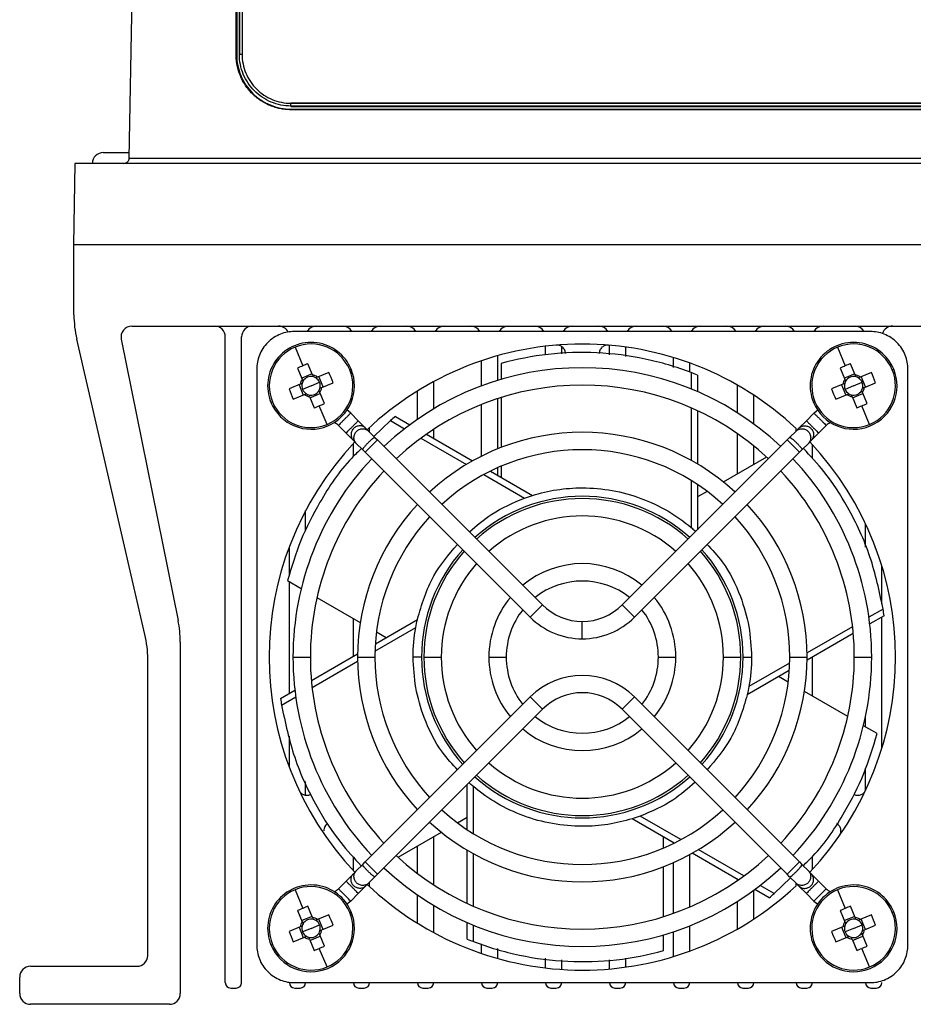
# Model space of a CAD drawing. Header units: millimetres. Extents: x 25 to 1229, y -261 to 1180.
# Tile 1 of 224: x 341 to 423, y -55 to 35. Entities that reach past the tile are written whole.
import ezdxf

# ---------------------------------------------------------------- set-up
doc = ezdxf.new("R2010")
doc.units = ezdxf.units.MM

msp = doc.modelspace()

# ---------------------------------------------------------------- linework, layer by layer
at = {"color": 7, "linetype": 'Continuous', "lineweight": 25}
for p, q in [((351.022, 22.653), (353.185, 146.574)), ((360.873, 32.162), (360.873, 127.162)), ((360.926, 127.162), (360.926, 32.162)), ((361.152, 127.179), (361.152, 32.179)), ((361.152, 127.179), (361.152, 32.179)), ((361.169, 127.197), (361.169, 32.197)), ((361.169, 127.197), (361.169, 32.197)), ((361.171, 32.201), (361.171, 127.201)), ((361.171, 32.201), (361.171, 127.201)), ((361.421, 127.206), (361.421, 32.206)), ((361.421, 127.206), (361.421, 32.206)), ((360.926, 32.162), (360.873, 32.162)), ((361.171, 32.201), (361.169, 32.197)), ((361.171, 32.201), (361.169, 32.197)), ((365.926, 27.697), (365.926, 27.701)), ((365.926, 27.701), (555.926, 27.701)), ((365.926, 27.697), (365.926, 27.701)), ((365.926, 27.701), (555.926, 27.701)), ((365.926, 27.447), (365.926, 27.697)), ((555.926, 27.697), (365.926, 27.697)), ((365.926, 27.447), (365.926, 27.697)), ((555.926, 27.697), (365.926, 27.697)), ((555.926, 27.447), (365.926, 27.447)), ((365.926, 27.447), (365.926, 27.441)), ((555.926, 27.447), (365.926, 27.447)), ((365.926, 27.447), (365.926, 27.441)), ((365.926, 27.441), (555.926, 27.441)), ((365.926, 27.441), (365.926, 27.405)), ((365.926, 27.441), (555.926, 27.441)), ((365.926, 27.441), (365.926, 27.405)), ((365.926, 27.405), (555.926, 27.405)), ((365.926, 27.405), (555.926, 27.405)), ((365.926, 27.162), (365.926, 27.11)), ((365.926, 27.162), (555.926, 27.162)), ((555.926, 27.11), (365.926, 27.11)), ((348.626, 23.162), (351.027, 23.162)), ((346.013, 22.162), (345.882, 14.662)), ((575.838, 22.162), (346.013, 22.162)), ((351.022, 22.653), (570.829, 22.653)), ((575.969, 14.662), (345.882, 14.662)), ((345.926, 8.214), (345.926, 14.662)), ((351.262, 7.162), (570.589, 7.162)), ((419.318, 6.666), (366.234, 6.666)), ((352.469, -21.268), (346.182, 5.964)), ((350.282, 5.964), (355.527, -19.968)), ((359.876, -53.338), (359.876, 6.162)), ((361.376, -53.338), (361.376, 6.162)), ((366.299, 5.222), (367.012, 3.504)), ((389.376, 4.508), (389.376, 5.311)), ((390.876, 4.599), (390.876, 5.279)), ((395.276, 4.509), (395.276, 5.404)), ((396.776, 4.36), (396.776, 5.233)), ((416.299, 5.222), (417.012, 3.504)), ((367.919, 2.661), (367.491, 3.693)), ((383.476, 1.653), (383.476, 3.972)), ((384.976, 2.161), (384.976, 4.438)), ((385.297, 3.718), (385.297, 2.257)), ((401.176, 3.343), (401.176, 4.262)), ((402.676, 2.916), (402.676, 3.76)), ((417.919, 2.661), (417.491, 3.693)), ((362.772, 3.204), (362.772, -49.88)), ((366.54, 3.298), (366.967, 2.266)), ((367.875, 2.768), (366.923, 2.373)), ((369.411, 2.898), (368.38, 2.47)), ((371.47, 3.194), (371.335, 3.138)), ((402.805, 2.879), (402.805, 1.369)), ((416.54, 3.298), (416.967, 2.266)), ((417.875, 2.768), (416.923, 2.373)), ((419.411, 2.898), (418.38, 2.47)), ((421.47, 3.194), (421.335, 3.138)), ((422.78, -49.88), (422.78, 3.204)), ((367.776, 1.662), (368.562, 1.988)), ((368.881, 1.563), (368.487, 2.514)), ((368.774, 1.519), (369.806, 1.947)), ((379.076, -0.461), (379.076, 2.052)), ((403.379, 2.653), (403.379, 1.128)), ((417.776, 1.662), (418.562, 1.988)), ((418.881, 1.563), (418.487, 2.514)), ((418.774, 1.519), (419.806, 1.947)), ((366.777, 1.805), (365.745, 1.378)), ((366.67, 1.761), (367.064, 0.81)), ((367.776, 1.662), (366.989, 1.336)), ((367.676, 0.557), (368.628, 0.951)), ((369.011, 0.026), (368.584, 1.058)), ((377.576, -1.429), (377.576, 1.183)), ((407.076, -0.832), (407.076, 1.719)), ((416.777, 1.805), (415.745, 1.378)), ((416.67, 1.761), (417.064, 0.81)), ((417.776, 1.662), (416.989, 1.336)), ((417.676, 0.557), (418.628, 0.951)), ((419.011, 0.026), (418.584, 1.058)), ((364.081, 0.13), (364.216, 0.186)), ((366.14, 0.426), (367.171, 0.854)), ((367.632, 0.663), (368.06, -0.368)), ((384.976, -4.147), (384.976, 0.483)), ((385.297, 0.586), (385.297, -4.02)), ((408.576, -1.858), (408.576, 0.801)), ((414.081, 0.13), (414.216, 0.186)), ((416.14, 0.426), (417.171, 0.854)), ((417.632, 0.663), (418.06, -0.368)), ((369.252, -1.897), (368.539, -0.18)), ((371.427, -0.858), (372.128, -1.559)), ((383.476, -4.828), (383.476, -0.062)), ((402.805, -0.367), (402.805, -5.213)), ((403.379, -0.626), (403.379, -5.542)), ((413.423, -1.559), (414.124, -0.858)), ((419.252, -1.897), (418.539, -0.18)), ((372.808, -2.239), (372.128, -1.559)), ((375.086, -1.543), (373.576, -3.007)), ((375.086, -1.543), (376.394, -2.298)), ((375.569, -1.16), (376.889, -1.922)), ((412.743, -2.239), (413.423, -1.559)), ((370.997, -2.69), (370.295, -1.989)), ((370.997, -2.69), (371.676, -3.37)), ((372.808, -2.239), (373.078, -2.509)), ((373.668, -3.099), (373.078, -2.509)), ((373.176, -2.607), (373.176, -2.168)), ((379.076, -3.184), (379.076, -2.348)), ((411.883, -3.099), (412.473, -2.509)), ((412.473, -2.509), (412.743, -2.239)), ((412.476, -2.507), (412.476, -2.261)), ((414.554, -2.69), (413.875, -3.37)), ((415.256, -1.989), (414.554, -2.69)), ((371.946, -3.64), (371.676, -3.37)), ((373.896, -3.327), (372.764, -4.458)), ((373.668, -3.099), (373.896, -3.327)), ((373.896, -3.327), (389.099, -18.53)), ((377.897, -3.166), (382.094, -5.589)), ((378.408, -2.799), (382.666, -5.257)), ((396.452, -18.53), (411.655, -3.327)), ((407.076, -6.447), (407.076, -2.752)), ((411.655, -3.327), (411.883, -3.099)), ((412.787, -4.458), (411.655, -3.327)), ((413.875, -3.37), (413.605, -3.64)), ((371.676, -4.851), (371.676, -3.663)), ((371.946, -3.64), (372.536, -4.23)), ((372.764, -4.458), (372.536, -4.23)), ((387.967, -19.661), (372.764, -4.458)), ((412.787, -4.458), (397.584, -19.661)), ((408.576, -5.581), (408.576, -3.88)), ((413.015, -4.23), (412.787, -4.458)), ((413.605, -3.64), (413.015, -4.23)), ((413.976, -5.04), (413.976, -3.77)), ((409.755, -4.9), (405.766, -7.203)), ((384.304, -6.203), (388.174, -8.438)), ((384.976, -6.591), (384.976, -5.887)), ((385.297, -5.746), (385.297, -6.777)), ((383.698, -6.516), (387.449, -8.681)), ((402.805, -7.066), (402.805, -11.397)), ((403.379, -7.433), (403.379, -11.603)), ((404.271, -8.066), (403.379, -8.581)), ((367.276, -11.727), (367.276, -9.844)), ((418.876, -13.202), (418.876, -11.045)), ((365.776, -15.779), (365.776, -13.173)), ((420.376, -18.44), (420.376, -14.938)), ((365.605, -16.286), (366.871, -17.017)), ((365.776, -26.683), (365.776, -16.384)), ((368.318, -17.852), (372.307, -20.155)), ((387.967, -19.661), (389.099, -18.53)), ((396.452, -18.53), (397.584, -19.661)), ((420.495, -18.915), (419.187, -19.671)), ((371.676, -23.276), (371.676, -19.791)), ((373.7, -22.107), (377.571, -19.873)), ((420.586, -19.525), (419.265, -20.288)), ((420.376, -31.738), (420.376, -19.647)), ((373.668, -22.788), (377.419, -20.623)), ((392.776, -21.653), (392.776, -20.053)), ((417.684, -20.538), (413.487, -22.961)), ((373.802, -21.018), (374.694, -21.533)), ((417.746, -21.165), (413.489, -23.623)), ((355.726, -21.95), (355.726, -54.338)), ((352.726, -50.838), (352.726, -23.517)), ((366.111, -23.338), (367.711, -23.338)), ((367.805, -25.511), (372.062, -23.053)), ((372.061, -23.338), (373.661, -23.338)), ((378.171, -23.338), (379.771, -23.338)), ((384.166, -23.338), (385.766, -23.338)), ((399.786, -23.338), (401.386, -23.338)), ((405.781, -23.338), (407.381, -23.338)), ((411.891, -23.338), (413.491, -23.338)), ((413.976, -26.943), (413.976, -23.342)), ((417.841, -23.338), (419.441, -23.338)), ((367.867, -26.137), (372.064, -23.714)), ((411.883, -23.888), (408.132, -26.053)), ((411.851, -24.569), (407.98, -26.803)), ((411.749, -25.657), (410.857, -25.142)), ((364.965, -27.15), (366.286, -26.388)), ((365.056, -27.76), (366.364, -27.005)), ((372.764, -42.218), (387.967, -27.015)), ((389.099, -28.146), (387.967, -27.015)), ((397.584, -27.015), (396.452, -28.146)), ((397.584, -27.015), (412.787, -42.218)), ((417.233, -28.823), (413.245, -26.521)), ((389.099, -28.146), (373.896, -43.349)), ((411.655, -43.349), (396.452, -28.146)), ((418.876, -29.772), (418.876, -28.798)), ((419.946, -30.39), (418.68, -29.659)), ((365.776, -33.503), (365.776, -30.619)), ((418.876, -35.631), (418.876, -33.584)), ((367.276, -36.071), (367.276, -34.801)), ((382.172, -39.242), (382.172, -35.073)), ((382.746, -39.61), (382.746, -35.279)), ((381.28, -38.61), (382.172, -38.095)), ((401.853, -40.16), (398.102, -37.995)), ((401.247, -40.473), (397.377, -38.238)), ((375.796, -41.776), (379.785, -39.473)), ((379.076, -44.328), (379.076, -39.883)), ((400.254, -40.929), (400.254, -39.899)), ((377.576, -43.268), (377.576, -40.749)), ((401.176, -40.508), (401.176, -40.431)), ((382.172, -46.05), (382.172, -41.133)), ((382.746, -46.309), (382.746, -41.463)), ((402.676, -46.365), (402.676, -41.534)), ((407.143, -43.877), (402.885, -41.418)), ((407.654, -43.509), (403.457, -41.086)), ((413.976, -42.905), (413.976, -41.727)), ((371.676, -43.013), (371.676, -41.749)), ((371.946, -43.036), (372.536, -42.446)), ((372.536, -42.446), (372.764, -42.218)), ((372.764, -42.218), (373.896, -43.349)), ((401.176, -46.953), (401.176, -42.273)), ((411.655, -43.349), (412.787, -42.218)), ((412.787, -42.218), (413.015, -42.446)), ((413.605, -43.036), (413.015, -42.446)), ((370.997, -43.985), (371.676, -43.306)), ((371.676, -43.306), (371.946, -43.036)), ((373.896, -43.349), (373.668, -43.577)), ((400.254, -47.261), (400.254, -42.656)), ((411.883, -43.577), (411.655, -43.349)), ((413.605, -43.036), (413.875, -43.306)), ((414.554, -43.985), (413.875, -43.306)), ((370.295, -44.687), (370.997, -43.985)), ((372.808, -44.437), (372.128, -45.117)), ((373.078, -44.167), (372.808, -44.437)), ((373.668, -43.577), (373.078, -44.167)), ((373.176, -44.508), (373.176, -44.069)), ((407.076, -43.923), (407.076, -43.838)), ((410.465, -45.133), (409.157, -44.377)), ((410.465, -45.133), (411.975, -43.668)), ((411.883, -43.577), (412.473, -44.167)), ((412.743, -44.437), (412.473, -44.167)), ((412.476, -44.415), (412.476, -44.169)), ((412.743, -44.437), (413.423, -45.117)), ((414.554, -43.985), (415.256, -44.687)), ((366.299, -44.778), (367.012, -46.496)), ((372.128, -45.117), (371.427, -45.818)), ((377.576, -47.859), (377.576, -45.246)), ((408.576, -47.477), (408.576, -44.818)), ((409.982, -45.516), (408.662, -44.754)), ((414.124, -45.818), (413.423, -45.117)), ((416.299, -44.778), (417.012, -46.496)), ((379.076, -48.727), (379.076, -46.214)), ((407.076, -48.394), (407.076, -45.844)), ((366.54, -46.702), (366.967, -47.734)), ((367.919, -47.339), (367.491, -46.307)), ((369.411, -47.102), (368.38, -47.53)), ((371.47, -46.806), (371.335, -46.862)), ((416.54, -46.702), (416.967, -47.734)), ((417.919, -47.339), (417.491, -46.307)), ((419.411, -47.102), (418.38, -47.53)), ((421.47, -46.806), (421.335, -46.862)), ((367.875, -47.232), (366.923, -47.627)), ((367.776, -48.338), (368.562, -48.012)), ((368.881, -48.437), (368.487, -47.486)), ((368.774, -48.481), (369.806, -48.053)), ((382.172, -49.328), (382.172, -47.804)), ((382.746, -49.555), (382.746, -48.045)), ((417.875, -47.232), (416.923, -47.627)), ((417.776, -48.338), (418.562, -48.012)), ((418.881, -48.437), (418.487, -47.486)), ((418.774, -48.481), (419.806, -48.053)), ((366.777, -48.195), (365.745, -48.622)), ((366.67, -48.239), (367.064, -49.19)), ((367.776, -48.338), (366.989, -48.664)), ((369.011, -49.974), (368.584, -48.942)), ((400.254, -50.394), (400.254, -48.933)), ((401.176, -50.938), (401.176, -48.645)), ((402.676, -50.436), (402.676, -48.097)), ((416.777, -48.195), (415.745, -48.622)), ((416.67, -48.239), (417.064, -49.19)), ((417.776, -48.338), (416.989, -48.664)), ((419.011, -49.974), (418.584, -48.942)), ((364.081, -49.87), (364.216, -49.814)), ((366.14, -49.574), (367.171, -49.146)), ((367.632, -49.337), (368.06, -50.368)), ((367.676, -49.443), (368.628, -49.049)), ((383.476, -50.648), (383.476, -49.763)), ((414.081, -49.87), (414.216, -49.814)), ((416.14, -49.574), (417.171, -49.146)), ((417.632, -49.337), (418.06, -50.368)), ((417.676, -49.443), (418.628, -49.049)), ((369.252, -51.897), (368.539, -50.18)), ((384.976, -51.113), (384.976, -50.189)), ((419.252, -51.897), (418.539, -50.18)), ((389.376, -51.987), (389.376, -51.096)), ((390.876, -52.125), (390.876, -51.245)), ((395.276, -52.079), (395.276, -51.239)), ((396.776, -51.909), (396.776, -51.1)), ((341.926, -51.838), (351.726, -51.838)), ((340.926, -54.338), (340.926, -52.838)), ((366.234, -53.342), (419.318, -53.342)), ((360.376, -53.838), (360.876, -53.838)), ((366.276, -53.838), (366.776, -53.838)), ((372.176, -53.838), (372.676, -53.838)), ((378.076, -53.838), (378.576, -53.838)), ((383.976, -53.838), (384.476, -53.838)), ((389.876, -53.838), (390.376, -53.838)), ((395.776, -53.838), (396.276, -53.838)), ((401.676, -53.838), (402.176, -53.838)), ((407.576, -53.838), (408.076, -53.838)), ((412.976, -53.838), (413.476, -53.838)), ((419.376, -53.838), (419.876, -53.838)), ((354.726, -55.338), (341.926, -55.338))]:
    msp.add_line(p, q, dxfattribs=at)
at = {"color": 7, "linetype": 'Continuous', "lineweight": 25, "flags": 128}
for points in [[(371.427, -0.858), (371.203, -0.657), (371.093, -0.573)], [(414.124, -0.858), (414.348, -0.657), (414.458, -0.573)], [(371.427, -45.818), (371.203, -46.019), (371.093, -46.103)], [(414.124, -45.818), (414.348, -46.019), (414.458, -46.103)]]:
    msp.add_lwpolyline(points, dxfattribs=at)
at = {"color": 7, "linetype": 'Continuous', "lineweight": 25}
for centre, radius, start, end in [((361.36, 28.548), 3.658, 89.03286, 92.94947), ((361.36, 28.548), 3.658, 89.03286, 92.94947), ((348.626, 22.162), 1, 90, 180), ((355.926, 8.214), 10, 180, 193.00086), ((351.262, 6.162), 1, 90, 191.43497), ((358.876, 6.162), 1, 0, 90), ((362.376, 6.162), 1, 90, 180), ((364.776, 6.162), 1, 27.19377, 90), ((368.276, 6.162), 1, 90, 149.73481), ((370.676, 6.162), 1, 30.26519, 90), ((374.176, 6.162), 1, 90, 149.73481), ((376.576, 6.162), 1, 30.26519, 90), ((380.076, 6.162), 1, 90, 149.73481), ((382.476, 6.162), 1, 30.26519, 90), ((385.976, 6.162), 1, 90, 149.73481), ((388.376, 6.162), 1, 30.26519, 90), ((391.876, 6.162), 1, 90, 149.73481), ((394.276, 6.162), 1, 30.26519, 90), ((397.776, 6.162), 1, 90, 149.73481), ((400.176, 6.162), 1, 30.26519, 90), ((403.676, 6.162), 1, 90, 149.73481), ((406.076, 6.162), 1, 30.26519, 90), ((409.576, 6.162), 1, 90, 149.73481), ((411.476, 6.162), 1, 30.26519, 90), ((414.976, 6.162), 1, 90, 149.73481), ((417.876, 6.162), 1, 30.26519, 90), ((421.376, 6.162), 1, 90, 161.28091), ((367.776, 1.662), 4, 22.52267, 202.52267), ((367.776, 1.662), 3.853, 22.52267, 112.52267), ((392.776, -23.338), 28.85, 90, 133.41101), ((392.776, -23.338), 28.85, 46.93385, 90), ((417.776, 1.662), 4, 22.52267, 202.52267), ((417.776, 1.662), 3.853, 22.52267, 112.52267), ((367.776, 1.662), 3.853, 112.52267, 202.52267), ((417.776, 1.662), 3.853, 112.52267, 202.52267), ((372.516, -9.769), 14.369, 110.46975, 112.52372), ((422.516, -9.769), 14.369, 110.46975, 112.52372), ((367.776, 1.662), 4, 202.52267, 22.52267), ((372.516, -9.769), 14.369, 112.52163, 114.57559), ((367.776, 1.662), 3.853, 292.52267, 22.52267), ((356.333, -3.083), 14.381, 20.47036, 24.57499), ((392.776, -23.338), 26.665, 46.71924, 133.28076), ((417.776, 1.662), 4, 202.52267, 22.52267), ((422.516, -9.769), 14.369, 112.52163, 114.57559), ((417.776, 1.662), 3.853, 292.52267, 22.52267), ((406.333, -3.083), 14.381, 20.47036, 24.57499), ((367.776, 1.662), 1.009, 143.2096, 171.83574), ((367.776, 1.662), 0.851, 165.28157, 202.52267), ((367.776, 1.662), 0.851, 149.76378, 165.28157), ((367.776, 1.662), 0.851, 75.28157, 149.76378), ((367.776, 1.662), 1.009, 53.2096, 81.83574), ((367.776, 1.662), 0.851, 59.76378, 75.28157), ((367.776, 1.662), 0.851, 22.52267, 59.76378), ((367.776, 1.662), 0.851, 345.28157, 22.52267), ((417.776, 1.662), 1.009, 143.2096, 171.83574), ((417.776, 1.662), 0.851, 165.28157, 202.52267), ((417.776, 1.662), 0.851, 149.76378, 165.28157), ((417.776, 1.662), 0.851, 75.28157, 149.76378), ((417.776, 1.662), 1.009, 53.2096, 81.83574), ((417.776, 1.662), 0.851, 59.76378, 75.28157), ((417.776, 1.662), 0.851, 22.52267, 59.76378), ((417.776, 1.662), 0.851, 345.28157, 22.52267), ((379.218, 6.407), 14.381, 200.47036, 204.57499), ((367.776, 1.662), 0.851, 202.52267, 239.76378), ((367.776, 1.662), 0.851, 239.76378, 255.28157), ((367.776, 1.662), 0.851, 255.28157, 329.76378), ((367.776, 1.662), 0.851, 329.76378, 345.28157), ((367.776, 1.662), 1.009, 323.2096, 351.83574), ((392.776, -23.338), 25.065, 46.82902, 133.17098), ((429.218, 6.407), 14.381, 200.47036, 204.57499), ((417.776, 1.662), 0.851, 202.52267, 239.76378), ((417.776, 1.662), 0.851, 239.76378, 255.28157), ((417.776, 1.662), 0.851, 255.28157, 329.76378), ((417.776, 1.662), 0.851, 329.76378, 345.28157), ((417.776, 1.662), 1.009, 323.2096, 351.83574), ((367.776, 1.662), 3.853, 202.52267, 292.52267), ((367.776, 1.662), 1.009, 233.2096, 261.83574), ((363.035, 13.094), 14.369, 292.52163, 294.57559), ((417.776, 1.662), 3.853, 202.52267, 292.52267), ((417.776, 1.662), 1.009, 233.2096, 261.83574), ((413.035, 13.094), 14.369, 292.52163, 294.57559), ((363.035, 13.093), 14.369, 290.46975, 292.52372), ((413.035, 13.093), 14.369, 290.46975, 292.52372), ((369.447, -2.838), 1.2, 45, 67.77672), ((416.104, -2.838), 1.2, 112.22328, 135), ((392.776, -23.338), 20.715, 47.21328, 132.78672), ((392.776, -23.338), 28.85, 136.58899, 223.41101), ((392.776, -23.338), 28.85, 316.58899, 43.41101), ((392.776, -23.338), 19.115, 47.39864, 132.60136), ((392.776, -23.338), 26.665, 136.71924, 180), ((392.776, -23.338), 26.665, 0, 43.28076), ((392.776, -23.338), 25.065, 136.82902, 180), ((392.776, -23.338), 25.065, 0, 43.17098), ((392.776, -23.338), 14.815, 48.09547, 131.90453), ((392.776, -23.338), 14.605, 48.13999, 131.86001), ((392.776, -23.338), 20.715, 137.2032, 180), ((392.776, -23.338), 20.715, 0, 42.78672), ((392.776, -23.338), 19.115, 137.39864, 180), ((392.776, -23.338), 13.005, 48.52677, 131.47323), ((392.776, -23.338), 19.115, 0, 42.60136), ((392.776, -23.338), 14.815, 138.09547, 180), ((392.776, -23.338), 14.605, 138.13999, 180), ((392.776, -23.338), 14.605, 0, 41.86001), ((392.776, -23.338), 14.815, 0, 41.90453), ((392.776, -23.338), 13.005, 138.52677, 180), ((392.776, -23.338), 8.61, 50.33134, 129.66866), ((392.776, -23.338), 13.005, 0, 41.47323), ((392.776, -23.338), 7.01, 51.55303, 128.44697), ((392.776, -23.338), 8.61, 140.33134, 180), ((392.776, -23.338), 8.61, 0, 39.66866), ((392.776, -23.338), 7.01, 141.55303, 180), ((392.776, -14.853), 5.2, 225, 270), ((392.776, -14.853), 5.2, 270, 315), ((392.776, -23.338), 7.01, 0, 38.44697), ((392.776, -14.853), 6.8, 225, 270), ((392.776, -14.853), 6.8, 270, 315), ((345.726, -21.95), 10, 0, 11.43497), ((342.726, -23.517), 10, 0, 13.00086), ((392.776, -23.338), 26.665, 180, 223.28076), ((392.776, -23.338), 25.065, 180, 223.17098), ((392.776, -23.338), 20.715, 180, 222.7968), ((392.776, -23.338), 19.115, 180, 222.60136), ((392.776, -23.338), 14.815, 180, 221.90453), ((392.776, -23.338), 14.605, 180, 221.86001), ((392.776, -23.338), 13.005, 180, 221.47323), ((392.776, -23.338), 8.61, 180, 219.66866), ((392.776, -23.338), 7.01, 180, 218.44697), ((392.776, -23.338), 7.01, 321.55303, 0), ((392.776, -23.338), 8.61, 320.33134, 0), ((392.776, -23.338), 13.005, 318.52677, 0), ((392.776, -23.338), 14.605, 318.13999, 0), ((392.776, -23.338), 14.815, 318.09547, 0), ((392.776, -23.338), 19.115, 317.39864, 0), ((392.776, -23.338), 20.715, 317.21328, 0), ((392.776, -23.338), 25.065, 316.82902, 0), ((392.776, -23.338), 26.665, 316.71924, 0), ((392.776, -31.823), 6.8, 45, 135), ((392.776, -31.823), 5.2, 45, 135), ((392.776, -23.338), 7.01, 231.55303, 308.44697), ((392.776, -23.338), 8.61, 230.33134, 309.66866), ((392.776, -23.338), 13.005, 228.52677, 311.47323), ((392.776, -23.338), 14.815, 228.09547, 311.90453), ((392.776, -23.338), 14.605, 228.13999, 311.86001), ((392.776, -23.338), 19.115, 227.39864, 312.60136), ((392.776, -23.338), 20.715, 227.21328, 312.78672), ((392.776, -23.338), 25.065, 226.82902, 313.17098), ((392.776, -23.338), 26.665, 226.71924, 313.28076), ((367.776, -48.338), 4, 22.52267, 202.52267), ((392.776, -23.338), 28.85, 226.58899, 270), ((392.776, -23.338), 28.85, 270, 313.06615), ((417.776, -48.338), 4, 22.52267, 202.52267), ((367.776, -48.338), 3.853, 112.52267, 202.52267), ((367.776, -48.338), 3.853, 22.52267, 112.52267), ((369.447, -43.838), 1.2, 292.22298, 315), ((417.776, -48.338), 3.853, 112.52267, 202.52267), ((416.104, -43.838), 1.2, 225, 247.77701), ((417.776, -48.338), 3.853, 22.52267, 112.52267), ((367.776, -48.338), 4, 202.52267, 22.52267), ((372.516, -59.769), 14.369, 112.52163, 114.57559), ((372.516, -59.769), 14.369, 110.46975, 112.52372), ((367.776, -48.338), 3.853, 292.52267, 22.52267), ((356.333, -53.083), 14.381, 20.47036, 24.57499), ((417.776, -48.338), 4, 202.52267, 22.52267), ((422.516, -59.769), 14.369, 112.52163, 114.57559), ((422.516, -59.769), 14.369, 110.46975, 112.52372), ((417.776, -48.338), 3.853, 292.52267, 22.52267), ((406.333, -53.083), 14.381, 20.47036, 24.57499), ((367.776, -48.338), 1.009, 143.2096, 171.83574), ((367.776, -48.338), 0.851, 149.76378, 165.28157), ((367.776, -48.338), 0.851, 75.28157, 149.76378), ((367.776, -48.338), 1.009, 53.2096, 81.83574), ((367.776, -48.338), 0.851, 59.76378, 75.28157), ((367.776, -48.338), 0.851, 22.52267, 59.76378), ((367.776, -48.338), 0.851, 345.28157, 22.52267), ((417.776, -48.338), 1.009, 143.2096, 171.83574), ((417.776, -48.338), 0.851, 149.76378, 165.28157), ((417.776, -48.338), 0.851, 75.28157, 149.76378), ((417.776, -48.338), 1.009, 53.2096, 81.83574), ((417.776, -48.338), 0.851, 59.76378, 75.28157), ((417.776, -48.338), 0.851, 22.52267, 59.76378), ((417.776, -48.338), 0.851, 345.28157, 22.52267), ((379.218, -43.593), 14.381, 200.47036, 204.57499), ((367.776, -48.338), 0.851, 165.28157, 202.52267), ((367.776, -48.338), 0.851, 202.52267, 239.76378), ((367.776, -48.338), 0.851, 255.28157, 329.76378), ((367.776, -48.338), 0.851, 329.76378, 345.28157), ((367.776, -48.338), 1.009, 323.2096, 351.83574), ((429.218, -43.593), 14.381, 200.47036, 204.57499), ((417.776, -48.338), 0.851, 165.28157, 202.52267), ((417.776, -48.338), 0.851, 202.52267, 239.76378), ((417.776, -48.338), 0.851, 255.28157, 329.76378), ((417.776, -48.338), 0.851, 329.76378, 345.28157), ((417.776, -48.338), 1.009, 323.2096, 351.83574), ((367.776, -48.338), 3.853, 202.52267, 292.52267), ((367.776, -48.338), 1.009, 233.2096, 261.83574), ((367.776, -48.338), 0.851, 239.76378, 255.28157), ((417.776, -48.338), 3.853, 202.52267, 292.52267), ((417.776, -48.338), 1.009, 233.2096, 261.83574), ((417.776, -48.338), 0.851, 239.76378, 255.28157), ((363.035, -36.907), 14.369, 290.46975, 292.52372), ((363.035, -36.906), 14.369, 292.52163, 294.57559), ((413.035, -36.907), 14.369, 290.46975, 292.52372), ((413.035, -36.906), 14.369, 292.52163, 294.57559), ((351.726, -50.838), 1, 270, 0), ((341.926, -52.838), 1, 90, 180), ((360.376, -53.338), 0.5, 180, 270), ((360.876, -53.338), 0.5, 270, 0), ((366.276, -53.338), 0.5, 180, 270), ((366.776, -53.338), 0.5, 270, 359.54197), ((372.176, -53.338), 0.5, 180.45803, 270), ((372.676, -53.338), 0.5, 270, 359.54197), ((378.076, -53.338), 0.5, 180.45803, 270), ((378.576, -53.338), 0.5, 270, 359.54197), ((383.976, -53.338), 0.5, 180.45803, 270), ((384.476, -53.338), 0.5, 270, 359.54197), ((389.876, -53.338), 0.5, 180.45803, 270), ((390.376, -53.338), 0.5, 270, 359.54197), ((395.776, -53.338), 0.5, 180.45803, 270), ((396.276, -53.338), 0.5, 270, 359.54197), ((401.676, -53.338), 0.5, 180, 270), ((402.176, -53.338), 0.5, 270, 0), ((407.576, -53.338), 0.5, 180, 270), ((408.076, -53.338), 0.5, 270, 0), ((412.976, -53.338), 0.5, 180.45803, 270), ((413.476, -53.338), 0.5, 270, 359.54197), ((419.376, -53.338), 0.5, 180.45803, 270), ((419.876, -53.338), 0.5, 270, 0), ((341.926, -54.338), 1, 180, 270), ((354.726, -54.338), 1, 270, 0)]:
    msp.add_arc(centre, radius, start, end, dxfattribs=at)
for points, knots in [([(365.926, 27.11), (365.86, 27.11), (365.728, 27.112), (365.531, 27.124), (365.334, 27.143), (365.138, 27.17), (364.845, 27.223), (364.46, 27.318), (363.994, 27.485), (363.545, 27.696), (362.977, 28.036), (362.334, 28.562), (361.806, 29.205), (361.465, 29.772), (361.252, 30.221), (361.085, 30.687), (360.977, 31.116), (360.914, 31.498), (360.879, 31.83), (360.875, 32.051), (360.873, 32.162)], [0, 0, 0, 0, 0.024906, 0.04979, 0.074692, 0.099649, 0.124701, 0.187121, 0.249417, 0.311741, 0.374336, 0.499508, 0.62399, 0.68673, 0.749341, 0.811576, 0.874077, 0.916154, 0.958067, 1, 1, 1, 1]), ([(360.926, 32.162), (360.926, 31.507), (361.056, 30.853), (361.557, 29.644), (361.927, 29.089), (362.853, 28.164), (363.407, 27.793), (364.617, 27.292), (365.271, 27.162), (365.926, 27.162)], [0, 0, 0, 0, 0.25, 0.25, 0.5, 0.5, 0.75, 0.75, 1, 1, 1, 1]), ([(365.926, 27.447), (365.3, 27.447), (364.674, 27.573), (363.816, 27.929), (363.54, 28.077), (363.021, 28.425), (362.782, 28.622), (362.343, 29.06), (362.143, 29.305), (361.798, 29.822), (361.652, 30.094), (361.295, 30.958), (361.171, 31.579), (361.171, 32.201)], [0, 0, 0, 0, 0.25, 0.25, 0.375, 0.375, 0.5, 0.5, 0.625, 0.625, 0.75, 0.75, 1, 1, 1, 1]), ([(365.926, 27.447), (365.3, 27.447), (364.674, 27.573), (363.816, 27.929), (363.54, 28.077), (363.021, 28.425), (362.782, 28.622), (362.343, 29.06), (362.143, 29.305), (361.798, 29.822), (361.652, 30.094), (361.295, 30.958), (361.171, 31.579), (361.171, 32.201)], [0, 0, 0, 0, 0.25, 0.25, 0.375, 0.375, 0.5, 0.5, 0.625, 0.625, 0.75, 0.75, 1, 1, 1, 1]), ([(361.421, 32.206), (361.421, 31.908), (361.451, 31.615), (361.566, 31.037), (361.653, 30.751), (361.878, 30.207), (362.018, 29.946), (362.348, 29.453), (362.534, 29.227), (362.949, 28.812), (363.181, 28.622), (363.671, 28.296), (363.929, 28.157), (364.473, 27.932), (364.76, 27.846), (365.336, 27.731), (365.628, 27.701), (365.926, 27.701)], [0, 0, 0, 0, 0.125, 0.125, 0.25, 0.25, 0.375, 0.375, 0.5, 0.5, 0.625, 0.625, 0.75, 0.75, 0.875, 0.875, 1, 1, 1, 1]), ([(361.421, 32.206), (361.421, 31.908), (361.451, 31.615), (361.566, 31.037), (361.653, 30.751), (361.878, 30.207), (362.018, 29.946), (362.348, 29.453), (362.534, 29.227), (362.949, 28.812), (363.181, 28.622), (363.671, 28.296), (363.929, 28.157), (364.473, 27.932), (364.76, 27.846), (365.336, 27.731), (365.628, 27.701), (365.926, 27.701)], [0, 0, 0, 0, 0.125, 0.125, 0.25, 0.25, 0.375, 0.375, 0.5, 0.5, 0.625, 0.625, 0.75, 0.75, 0.875, 0.875, 1, 1, 1, 1]), ([(350.522, 22.162), (350.581, 22.162), (350.644, 22.173), (350.765, 22.22), (350.824, 22.258), (350.921, 22.353), (350.96, 22.411), (351.009, 22.532), (351.021, 22.595), (351.022, 22.653)], [0, 0, 0, 0, 0.25, 0.25, 0.5, 0.5, 0.75, 0.75, 1, 1, 1, 1]), ([(366.234, 6.666), (365.826, 6.666), (365.385, 6.592), (364.533, 6.254), (364.124, 5.99), (363.448, 5.314), (363.183, 4.905), (362.846, 4.052), (362.772, 3.612), (362.772, 3.204)], [0, 0, 0, 0, 0.25, 0.25, 0.5, 0.5, 0.75, 0.75, 1, 1, 1, 1]), ([(422.78, 3.204), (422.78, 3.612), (422.705, 4.052), (422.368, 4.905), (422.104, 5.314), (421.428, 5.99), (421.018, 6.254), (420.166, 6.592), (419.726, 6.666), (419.318, 6.666)], [0, 0, 0, 0, 0.25, 0.25, 0.5, 0.5, 0.75, 0.75, 1, 1, 1, 1]), ([(402.805, 2.879), (401.441, 3.401), (400.019, 3.823), (397.105, 4.436), (395.615, 4.629), (392.622, 4.772), (391.12, 4.723), (388.162, 4.391), (386.705, 4.107), (385.297, 3.718)], [0, 0, 0, 0, 0.25, 0.25, 0.5, 0.5, 0.75, 0.75, 1, 1, 1, 1]), ([(391.216, 4.635), (391.216, 4.73), (391.198, 4.834), (391.114, 5.035), (391.048, 5.131), (390.88, 5.286), (390.779, 5.344), (390.572, 5.41), (390.467, 5.42), (390.371, 5.412)], [0, 0, 0, 0, 0.25, 0.25, 0.5, 0.5, 0.75, 0.75, 1, 1, 1, 1]), ([(395.18, 5.412), (395.084, 5.42), (394.979, 5.41), (394.772, 5.344), (394.671, 5.286), (394.503, 5.131), (394.437, 5.035), (394.353, 4.834), (394.335, 4.73), (394.335, 4.635)], [0, 0, 0, 0, 0.25, 0.25, 0.5, 0.5, 0.75, 0.75, 1, 1, 1, 1]), ([(366.952, 1.878), (366.924, 1.867), (366.864, 1.842), (366.807, 1.818), (366.777, 1.805)], [0, 0, 0, 0, 0.469275, 1, 1, 1, 1]), ([(366.967, 2.266), (366.98, 2.236), (367.004, 2.179), (367.029, 2.119), (367.04, 2.091)], [0, 0, 0, 0, 0.530725, 1, 1, 1, 1]), ([(367.992, 2.485), (367.98, 2.513), (367.955, 2.574), (367.931, 2.631), (367.919, 2.661)], [0, 0, 0, 0, 0.469275, 1, 1, 1, 1]), ([(368.38, 2.47), (368.35, 2.458), (368.293, 2.434), (368.232, 2.409), (368.204, 2.397)], [0, 0, 0, 0, 0.530725, 1, 1, 1, 1]), ([(416.952, 1.878), (416.924, 1.867), (416.864, 1.842), (416.807, 1.818), (416.777, 1.805)], [0, 0, 0, 0, 0.469275, 1, 1, 1, 1]), ([(416.967, 2.266), (416.98, 2.236), (417.004, 2.179), (417.029, 2.119), (417.04, 2.091)], [0, 0, 0, 0, 0.530725, 1, 1, 1, 1]), ([(417.992, 2.485), (417.98, 2.513), (417.955, 2.574), (417.931, 2.631), (417.919, 2.661)], [0, 0, 0, 0, 0.469275, 1, 1, 1, 1]), ([(418.38, 2.47), (418.35, 2.458), (418.293, 2.434), (418.232, 2.409), (418.204, 2.397)], [0, 0, 0, 0, 0.530725, 1, 1, 1, 1]), ([(367.171, 0.854), (367.201, 0.867), (367.258, 0.89), (367.319, 0.915), (367.347, 0.927)], [0, 0, 0, 0, 0.530725, 1, 1, 1, 1]), ([(368.584, 1.058), (368.571, 1.088), (368.547, 1.145), (368.522, 1.205), (368.511, 1.234)], [0, 0, 0, 0, 0.530725, 1, 1, 1, 1]), ([(368.599, 1.446), (368.627, 1.458), (368.687, 1.483), (368.744, 1.506), (368.774, 1.519)], [0, 0, 0, 0, 0.469275, 1, 1, 1, 1]), ([(417.171, 0.854), (417.201, 0.867), (417.258, 0.89), (417.319, 0.915), (417.347, 0.927)], [0, 0, 0, 0, 0.530725, 1, 1, 1, 1]), ([(418.584, 1.058), (418.571, 1.088), (418.547, 1.145), (418.522, 1.205), (418.511, 1.234)], [0, 0, 0, 0, 0.530725, 1, 1, 1, 1]), ([(418.599, 1.446), (418.627, 1.458), (418.687, 1.483), (418.744, 1.506), (418.774, 1.519)], [0, 0, 0, 0, 0.469275, 1, 1, 1, 1]), ([(367.559, 0.839), (367.571, 0.811), (367.596, 0.75), (367.62, 0.693), (367.632, 0.663)], [0, 0, 0, 0, 0.469275, 1, 1, 1, 1]), ([(417.559, 0.839), (417.571, 0.811), (417.596, 0.75), (417.62, 0.693), (417.632, 0.663)], [0, 0, 0, 0, 0.469275, 1, 1, 1, 1]), ([(371.427, -0.858), (371.427, -0.858), (371.415, -0.87), (371.359, -0.925), (371.316, -0.968), (371.206, -1.079), (371.139, -1.145), (371, -1.285), (370.928, -1.357), (370.794, -1.49), (370.722, -1.562), (370.583, -1.701), (370.516, -1.768), (370.406, -1.879), (370.363, -1.922), (370.307, -1.977), (370.295, -1.989), (370.295, -1.989)], [0, 0, 0, 0, 0.125, 0.125, 0.25, 0.25, 0.375, 0.375, 0.5, 0.5, 0.625, 0.625, 0.75, 0.75, 0.875, 0.875, 1, 1, 1, 1]), ([(414.124, -0.858), (414.124, -0.858), (414.137, -0.87), (414.192, -0.925), (414.235, -0.968), (414.345, -1.079), (414.412, -1.145), (414.551, -1.285), (414.623, -1.357), (414.757, -1.49), (414.829, -1.562), (414.968, -1.701), (415.035, -1.768), (415.145, -1.879), (415.188, -1.922), (415.244, -1.977), (415.256, -1.989), (415.256, -1.989)], [0, 0, 0, 0, 0.125, 0.125, 0.25, 0.25, 0.375, 0.375, 0.5, 0.5, 0.625, 0.625, 0.75, 0.75, 0.875, 0.875, 1, 1, 1, 1]), ([(370.997, -2.69), (370.997, -2.69), (371.009, -2.678), (371.064, -2.623), (371.107, -2.58), (371.218, -2.469), (371.284, -2.403), (371.424, -2.263), (371.496, -2.191), (371.629, -2.058), (371.701, -1.986), (371.84, -1.847), (371.907, -1.78), (372.018, -1.669), (372.061, -1.626), (372.116, -1.571), (372.128, -1.559), (372.128, -1.559)], [0, 0, 0, 0, 0.125, 0.125, 0.25, 0.25, 0.375, 0.375, 0.5, 0.5, 0.625, 0.625, 0.75, 0.75, 0.875, 0.875, 1, 1, 1, 1]), ([(413.423, -1.559), (413.423, -1.559), (413.435, -1.571), (413.49, -1.626), (413.534, -1.669), (413.644, -1.78), (413.711, -1.847), (413.85, -1.986), (413.922, -2.058), (414.055, -2.191), (414.127, -2.263), (414.267, -2.403), (414.334, -2.469), (414.444, -2.58), (414.487, -2.623), (414.542, -2.678), (414.554, -2.69), (414.554, -2.69)], [0, 0, 0, 0, 0.125, 0.125, 0.25, 0.25, 0.375, 0.375, 0.5, 0.5, 0.625, 0.625, 0.75, 0.75, 0.875, 0.875, 1, 1, 1, 1]), ([(372.808, -2.239), (372.744, -2.175), (372.663, -2.119), (372.475, -2.041), (372.368, -2.02), (372.153, -2.026), (372.045, -2.051), (371.853, -2.138), (371.769, -2.198), (371.636, -2.332), (371.576, -2.415), (371.489, -2.607), (371.463, -2.715), (371.458, -2.931), (371.479, -3.038), (371.556, -3.226), (371.613, -3.306), (371.676, -3.37)], [0, 0, 0, 0, 0.125, 0.125, 0.25, 0.25, 0.375, 0.375, 0.5, 0.5, 0.625, 0.625, 0.75, 0.75, 0.875, 0.875, 1, 1, 1, 1]), ([(371.946, -3.64), (371.883, -3.576), (371.826, -3.496), (371.749, -3.308), (371.728, -3.201), (371.733, -2.985), (371.759, -2.877), (371.846, -2.685), (371.906, -2.602), (372.039, -2.468), (372.123, -2.408), (372.315, -2.321), (372.423, -2.296), (372.639, -2.29), (372.745, -2.311), (372.933, -2.389), (373.014, -2.445), (373.078, -2.509)], [0, 0, 0, 0, 0.125, 0.125, 0.25, 0.25, 0.375, 0.375, 0.5, 0.5, 0.625, 0.625, 0.75, 0.75, 0.875, 0.875, 1, 1, 1, 1]), ([(412.473, -2.509), (412.537, -2.445), (412.618, -2.389), (412.806, -2.311), (412.913, -2.29), (413.128, -2.296), (413.236, -2.321), (413.428, -2.408), (413.512, -2.468), (413.645, -2.602), (413.705, -2.685), (413.792, -2.877), (413.818, -2.985), (413.823, -3.201), (413.802, -3.308), (413.725, -3.496), (413.668, -3.576), (413.605, -3.64)], [0, 0, 0, 0, 0.125, 0.125, 0.25, 0.25, 0.375, 0.375, 0.5, 0.5, 0.625, 0.625, 0.75, 0.75, 0.875, 0.875, 1, 1, 1, 1]), ([(412.743, -2.239), (412.807, -2.175), (412.888, -2.119), (413.076, -2.041), (413.183, -2.02), (413.398, -2.026), (413.506, -2.051), (413.698, -2.138), (413.782, -2.198), (413.915, -2.332), (413.975, -2.415), (414.062, -2.607), (414.088, -2.715), (414.093, -2.931), (414.072, -3.038), (413.995, -3.226), (413.938, -3.306), (413.875, -3.37)], [0, 0, 0, 0, 0.125, 0.125, 0.25, 0.25, 0.375, 0.375, 0.5, 0.5, 0.625, 0.625, 0.75, 0.75, 0.875, 0.875, 1, 1, 1, 1]), ([(373.668, -3.099), (373.659, -3.09), (373.638, -3.093), (373.565, -3.131), (373.514, -3.166), (373.389, -3.262), (373.317, -3.324), (373.171, -3.456), (373.097, -3.526), (372.964, -3.66), (372.894, -3.733), (372.761, -3.879), (372.7, -3.952), (372.603, -4.076), (372.569, -4.128), (372.531, -4.2), (372.528, -4.222), (372.536, -4.23)], [0, 0, 0, 0, 0.125, 0.125, 0.25, 0.25, 0.375, 0.375, 0.5, 0.5, 0.625, 0.625, 0.75, 0.75, 0.875, 0.875, 1, 1, 1, 1]), ([(411.883, -3.099), (411.892, -3.09), (411.913, -3.093), (411.986, -3.131), (412.037, -3.166), (412.162, -3.262), (412.234, -3.324), (412.38, -3.456), (412.454, -3.526), (412.587, -3.66), (412.657, -3.733), (412.79, -3.879), (412.851, -3.952), (412.948, -4.076), (412.982, -4.128), (413.02, -4.2), (413.023, -4.222), (413.015, -4.23)], [0, 0, 0, 0, 0.125, 0.125, 0.25, 0.25, 0.375, 0.375, 0.5, 0.5, 0.625, 0.625, 0.75, 0.75, 0.875, 0.875, 1, 1, 1, 1]), ([(372.428, -4.122), (372.122, -4.409), (370.576, -5.863), (368.716, -8.732), (366.74, -12.519), (365.981, -15.039), (365.605, -16.286)], [0, 0, 0, 0, 0.087912, 0.44488, 0.725316, 1, 1, 1, 1]), ([(420.495, -18.915), (420.149, -17.288), (419.448, -13.988), (417.473, -9.798), (415.355, -6.477), (413.798, -4.802), (413.145, -4.1)], [0, 0, 0, 0, 0.292526, 0.593223, 0.829452, 1, 1, 1, 1]), ([(388.174, -8.438), (388.896, -8.215), (389.647, -8.04), (391.189, -7.805), (391.979, -7.743), (392.776, -7.743)], [0, 0, 0, 0, 0.5, 0.5, 1, 1, 1, 1]), ([(392.776, -7.743), (393.689, -7.743), (394.61, -7.824), (396.427, -8.149), (397.321, -8.392), (399.041, -9.028), (399.867, -9.42), (401.418, -10.326), (402.142, -10.839), (402.805, -11.397)], [0, 0, 0, 0, 0.25, 0.25, 0.5, 0.5, 0.75, 0.75, 1, 1, 1, 1]), ([(382.378, -11.809), (383.042, -11.224), (384.55, -9.894), (386.408, -9.116), (387.449, -8.681)], [0, 0, 0, 0, 0.4402146, 1, 1, 1, 1]), ([(402.805, -11.397), (402.914, -11.489), (403.055, -11.608), (403.191, -11.732), (403.222, -11.76)], [0, 0, 0, 0, 0.774945, 1, 1, 1, 1]), ([(377.571, -19.873), (377.982, -18.484), (378.742, -15.92), (380.47, -13.888), (381.263, -12.956)], [0, 0, 0, 0, 0.541426, 1, 1, 1, 1]), ([(404.261, -12.928), (404.751, -13.457), (406.063, -14.872), (407.335, -17.505), (408.223, -20.494), (408.321, -22.394), (408.37, -23.338)], [0, 0, 0, 0, 0.187983, 0.503693, 0.753456, 1, 1, 1, 1]), ([(377.961, -23.338), (377.831, -23.338), (377.702, -23.338), (377.486, -23.338), (377.399, -23.338), (377.274, -23.338), (377.235, -23.338), (377.189, -23.338), (377.181, -23.338), (377.181, -23.338)], [0, 0, 0, 0, 0.25, 0.25, 0.5, 0.5, 0.75, 0.75, 1, 1, 1, 1]), ([(381.289, -33.746), (380.799, -33.218), (379.488, -31.803), (378.216, -29.171), (377.328, -26.182), (377.23, -24.282), (377.181, -23.338)], [0, 0, 0, 0, 0.187835, 0.503603, 0.753411, 1, 1, 1, 1]), ([(407.59, -23.338), (407.72, -23.338), (407.849, -23.338), (408.065, -23.338), (408.152, -23.338), (408.277, -23.338), (408.316, -23.338), (408.362, -23.338), (408.37, -23.338), (408.37, -23.338)], [0, 0, 0, 0, 0.25, 0.25, 0.5, 0.5, 0.75, 0.75, 1, 1, 1, 1]), ([(407.98, -26.803), (407.568, -28.191), (406.803, -30.77), (405.064, -32.813), (404.26, -33.757)], [0, 0, 0, 0, 0.538226, 1, 1, 1, 1]), ([(365.056, -27.76), (365.402, -29.388), (366.103, -32.688), (368.078, -36.877), (370.196, -40.199), (371.753, -41.874), (372.406, -42.576)], [0, 0, 0, 0, 0.292526, 0.593223, 0.829452, 1, 1, 1, 1]), ([(413.123, -42.554), (413.429, -42.267), (414.975, -40.813), (416.835, -37.944), (418.811, -34.156), (419.57, -31.636), (419.946, -30.39)], [0, 0, 0, 0, 0.087912, 0.44488, 0.725316, 1, 1, 1, 1]), ([(382.746, -35.279), (382.637, -35.187), (382.496, -35.068), (382.36, -34.943), (382.329, -34.915)], [0, 0, 0, 0, 0.774945, 1, 1, 1, 1]), ([(392.776, -38.932), (391.862, -38.932), (390.941, -38.852), (389.125, -38.527), (388.23, -38.284), (386.51, -37.648), (385.684, -37.256), (384.134, -36.35), (383.409, -35.836), (382.746, -35.279)], [0, 0, 0, 0, 0.25, 0.25, 0.5, 0.5, 0.75, 0.75, 1, 1, 1, 1]), ([(403.173, -34.867), (402.509, -35.452), (401.002, -36.782), (399.143, -37.559), (398.102, -37.995)], [0, 0, 0, 0, 0.4402146, 1, 1, 1, 1]), ([(366.676, -35.631), (366.716, -35.717), (366.777, -35.804), (366.938, -35.95), (367.039, -36.008), (367.257, -36.077), (367.373, -36.086), (367.589, -36.058), (367.688, -36.021), (367.771, -35.974)], [0, 0, 0, 0, 0.25, 0.25, 0.5, 0.5, 0.75, 0.75, 1, 1, 1, 1]), ([(417.78, -35.974), (417.863, -36.021), (417.962, -36.058), (418.178, -36.086), (418.294, -36.077), (418.512, -36.008), (418.613, -35.95), (418.774, -35.804), (418.835, -35.717), (418.876, -35.631)], [0, 0, 0, 0, 0.25, 0.25, 0.5, 0.5, 0.75, 0.75, 1, 1, 1, 1]), ([(369.33, -38.675), (369.227, -38.735), (369.126, -38.827), (368.981, -39.064), (368.94, -39.209), (368.94, -39.35)], [0, 0, 0, 0, 0.5, 0.5, 1, 1, 1, 1]), ([(397.377, -38.238), (396.655, -38.461), (395.904, -38.635), (394.362, -38.871), (393.572, -38.932), (392.776, -38.932)], [0, 0, 0, 0, 0.5, 0.5, 1, 1, 1, 1]), ([(416.471, -39.795), (416.526, -39.716), (416.57, -39.62), (416.616, -39.408), (416.617, -39.291), (416.567, -39.068), (416.517, -38.963), (416.385, -38.79), (416.304, -38.723), (416.221, -38.675)], [0, 0, 0, 0, 0.25, 0.25, 0.5, 0.5, 0.75, 0.75, 1, 1, 1, 1]), ([(373.668, -43.577), (373.659, -43.586), (373.638, -43.582), (373.565, -43.545), (373.514, -43.51), (373.389, -43.414), (373.317, -43.352), (373.171, -43.22), (373.097, -43.149), (372.964, -43.016), (372.894, -42.943), (372.761, -42.796), (372.7, -42.724), (372.603, -42.6), (372.569, -42.548), (372.531, -42.475), (372.528, -42.454), (372.536, -42.446)], [0, 0, 0, 0, 0.125, 0.125, 0.25, 0.25, 0.375, 0.375, 0.5, 0.5, 0.625, 0.625, 0.75, 0.75, 0.875, 0.875, 1, 1, 1, 1]), ([(411.883, -43.577), (411.892, -43.586), (411.913, -43.582), (411.986, -43.545), (412.037, -43.51), (412.162, -43.414), (412.234, -43.352), (412.38, -43.22), (412.454, -43.149), (412.587, -43.016), (412.657, -42.943), (412.79, -42.796), (412.851, -42.724), (412.948, -42.6), (412.982, -42.548), (413.02, -42.475), (413.023, -42.454), (413.015, -42.446)], [0, 0, 0, 0, 0.125, 0.125, 0.25, 0.25, 0.375, 0.375, 0.5, 0.5, 0.625, 0.625, 0.75, 0.75, 0.875, 0.875, 1, 1, 1, 1]), ([(372.808, -44.437), (372.744, -44.501), (372.663, -44.557), (372.475, -44.635), (372.368, -44.655), (372.153, -44.65), (372.045, -44.624), (371.853, -44.538), (371.769, -44.477), (371.636, -44.344), (371.576, -44.261), (371.489, -44.069), (371.463, -43.961), (371.458, -43.745), (371.479, -43.638), (371.556, -43.45), (371.613, -43.369), (371.676, -43.306)], [0, 0, 0, 0, 0.125, 0.125, 0.25, 0.25, 0.375, 0.375, 0.5, 0.5, 0.625, 0.625, 0.75, 0.75, 0.875, 0.875, 1, 1, 1, 1]), ([(373.078, -44.167), (373.014, -44.231), (372.933, -44.287), (372.745, -44.365), (372.639, -44.385), (372.423, -44.38), (372.315, -44.354), (372.123, -44.268), (372.039, -44.207), (371.906, -44.074), (371.846, -43.991), (371.759, -43.799), (371.733, -43.691), (371.728, -43.475), (371.749, -43.368), (371.826, -43.18), (371.883, -43.099), (371.946, -43.036)], [0, 0, 0, 0, 0.125, 0.125, 0.25, 0.25, 0.375, 0.375, 0.5, 0.5, 0.625, 0.625, 0.75, 0.75, 0.875, 0.875, 1, 1, 1, 1]), ([(413.605, -43.036), (413.668, -43.099), (413.725, -43.18), (413.802, -43.368), (413.823, -43.475), (413.818, -43.691), (413.792, -43.799), (413.705, -43.991), (413.645, -44.074), (413.512, -44.207), (413.428, -44.268), (413.236, -44.354), (413.128, -44.38), (412.913, -44.385), (412.806, -44.365), (412.618, -44.287), (412.537, -44.231), (412.473, -44.167)], [0, 0, 0, 0, 0.125, 0.125, 0.25, 0.25, 0.375, 0.375, 0.5, 0.5, 0.625, 0.625, 0.75, 0.75, 0.875, 0.875, 1, 1, 1, 1]), ([(412.743, -44.437), (412.807, -44.501), (412.888, -44.557), (413.076, -44.635), (413.183, -44.655), (413.398, -44.65), (413.506, -44.624), (413.698, -44.538), (413.782, -44.477), (413.915, -44.344), (413.975, -44.261), (414.062, -44.069), (414.088, -43.961), (414.093, -43.745), (414.072, -43.638), (413.995, -43.45), (413.938, -43.369), (413.875, -43.306)], [0, 0, 0, 0, 0.125, 0.125, 0.25, 0.25, 0.375, 0.375, 0.5, 0.5, 0.625, 0.625, 0.75, 0.75, 0.875, 0.875, 1, 1, 1, 1]), ([(372.128, -45.117), (372.128, -45.117), (372.116, -45.105), (372.061, -45.049), (372.018, -45.006), (371.907, -44.896), (371.84, -44.829), (371.701, -44.69), (371.629, -44.618), (371.496, -44.484), (371.424, -44.412), (371.284, -44.273), (371.218, -44.206), (371.107, -44.096), (371.064, -44.053), (371.009, -43.998), (370.997, -43.985), (370.997, -43.985)], [0, 0, 0, 0, 0.125, 0.125, 0.25, 0.25, 0.375, 0.375, 0.5, 0.5, 0.625, 0.625, 0.75, 0.75, 0.875, 0.875, 1, 1, 1, 1]), ([(414.554, -43.985), (414.554, -43.985), (414.542, -43.998), (414.487, -44.053), (414.444, -44.096), (414.334, -44.206), (414.267, -44.273), (414.127, -44.412), (414.055, -44.484), (413.922, -44.618), (413.85, -44.69), (413.711, -44.829), (413.644, -44.896), (413.534, -45.006), (413.49, -45.049), (413.435, -45.105), (413.423, -45.117), (413.423, -45.117)], [0, 0, 0, 0, 0.125, 0.125, 0.25, 0.25, 0.375, 0.375, 0.5, 0.5, 0.625, 0.625, 0.75, 0.75, 0.875, 0.875, 1, 1, 1, 1]), ([(371.427, -45.818), (371.427, -45.818), (371.415, -45.806), (371.359, -45.751), (371.316, -45.708), (371.206, -45.597), (371.139, -45.53), (371, -45.391), (370.928, -45.319), (370.794, -45.186), (370.722, -45.114), (370.583, -44.975), (370.516, -44.908), (370.406, -44.797), (370.363, -44.754), (370.307, -44.699), (370.295, -44.687), (370.295, -44.687)], [0, 0, 0, 0, 0.125, 0.125, 0.25, 0.25, 0.375, 0.375, 0.5, 0.5, 0.625, 0.625, 0.75, 0.75, 0.875, 0.875, 1, 1, 1, 1]), ([(414.124, -45.818), (414.124, -45.818), (414.137, -45.806), (414.192, -45.751), (414.235, -45.708), (414.345, -45.597), (414.412, -45.53), (414.551, -45.391), (414.623, -45.319), (414.757, -45.186), (414.829, -45.114), (414.968, -44.975), (415.035, -44.908), (415.145, -44.797), (415.188, -44.754), (415.244, -44.699), (415.256, -44.687), (415.256, -44.687)], [0, 0, 0, 0, 0.125, 0.125, 0.25, 0.25, 0.375, 0.375, 0.5, 0.5, 0.625, 0.625, 0.75, 0.75, 0.875, 0.875, 1, 1, 1, 1]), ([(366.967, -47.734), (366.98, -47.764), (367.004, -47.821), (367.029, -47.881), (367.04, -47.909)], [0, 0, 0, 0, 0.530725, 1, 1, 1, 1]), ([(367.992, -47.515), (367.98, -47.487), (367.955, -47.426), (367.931, -47.369), (367.919, -47.339)], [0, 0, 0, 0, 0.469275, 1, 1, 1, 1]), ([(368.38, -47.53), (368.35, -47.542), (368.293, -47.566), (368.232, -47.591), (368.204, -47.603)], [0, 0, 0, 0, 0.530725, 1, 1, 1, 1]), ([(416.967, -47.734), (416.98, -47.764), (417.004, -47.821), (417.029, -47.881), (417.04, -47.909)], [0, 0, 0, 0, 0.530725, 1, 1, 1, 1]), ([(417.992, -47.515), (417.98, -47.487), (417.955, -47.426), (417.931, -47.369), (417.919, -47.339)], [0, 0, 0, 0, 0.469275, 1, 1, 1, 1]), ([(418.38, -47.53), (418.35, -47.542), (418.293, -47.566), (418.232, -47.591), (418.204, -47.603)], [0, 0, 0, 0, 0.530725, 1, 1, 1, 1]), ([(366.952, -48.122), (366.924, -48.133), (366.864, -48.158), (366.807, -48.182), (366.777, -48.195)], [0, 0, 0, 0, 0.469275, 1, 1, 1, 1]), ([(368.584, -48.942), (368.571, -48.912), (368.547, -48.855), (368.522, -48.795), (368.511, -48.766)], [0, 0, 0, 0, 0.530725, 1, 1, 1, 1]), ([(368.599, -48.554), (368.627, -48.542), (368.687, -48.517), (368.744, -48.494), (368.774, -48.481)], [0, 0, 0, 0, 0.469275, 1, 1, 1, 1]), ([(416.952, -48.122), (416.924, -48.133), (416.864, -48.158), (416.807, -48.182), (416.777, -48.195)], [0, 0, 0, 0, 0.469275, 1, 1, 1, 1]), ([(418.584, -48.942), (418.571, -48.912), (418.547, -48.855), (418.522, -48.795), (418.511, -48.766)], [0, 0, 0, 0, 0.530725, 1, 1, 1, 1]), ([(418.599, -48.554), (418.627, -48.542), (418.687, -48.517), (418.744, -48.494), (418.774, -48.481)], [0, 0, 0, 0, 0.469275, 1, 1, 1, 1]), ([(362.772, -49.88), (362.772, -50.288), (362.846, -50.728), (363.183, -51.58), (363.448, -51.99), (364.124, -52.666), (364.533, -52.93), (365.385, -53.268), (365.826, -53.342), (366.234, -53.342)], [0, 0, 0, 0, 0.25, 0.25, 0.5, 0.5, 0.75, 0.75, 1, 1, 1, 1]), ([(367.171, -49.146), (367.201, -49.133), (367.258, -49.11), (367.319, -49.085), (367.347, -49.073)], [0, 0, 0, 0, 0.530725, 1, 1, 1, 1]), ([(367.559, -49.161), (367.571, -49.189), (367.596, -49.25), (367.62, -49.307), (367.632, -49.337)], [0, 0, 0, 0, 0.469275, 1, 1, 1, 1]), ([(382.746, -49.555), (384.11, -50.077), (385.532, -50.498), (388.446, -51.112), (389.936, -51.304), (392.929, -51.448), (394.431, -51.399), (397.39, -51.066), (398.846, -50.783), (400.254, -50.394)], [0, 0, 0, 0, 0.25, 0.25, 0.5, 0.5, 0.75, 0.75, 1, 1, 1, 1]), ([(417.171, -49.146), (417.201, -49.133), (417.258, -49.11), (417.319, -49.085), (417.347, -49.073)], [0, 0, 0, 0, 0.530725, 1, 1, 1, 1]), ([(417.559, -49.161), (417.571, -49.189), (417.596, -49.25), (417.62, -49.307), (417.632, -49.337)], [0, 0, 0, 0, 0.469275, 1, 1, 1, 1]), ([(419.318, -53.342), (419.726, -53.342), (420.166, -53.268), (421.018, -52.93), (421.428, -52.666), (422.104, -51.99), (422.368, -51.58), (422.705, -50.728), (422.78, -50.288), (422.78, -49.88)], [0, 0, 0, 0, 0.25, 0.25, 0.5, 0.5, 0.75, 0.75, 1, 1, 1, 1])]:
    msp.add_open_spline(points, degree=3, knots=knots, dxfattribs=at)
for points in [[(403.379, 2.653), (403.189, 2.73), (402.997, 2.806), (402.805, 2.879)], [(375.569, -1.16), (375.406, -1.286), (375.245, -1.414), (375.086, -1.543)], [(387.449, -8.681), (387.689, -8.594), (387.931, -8.513), (388.174, -8.438)], [(420.586, -19.525), (420.558, -19.322), (420.528, -19.118), (420.495, -18.915)], [(377.419, -20.623), (377.464, -20.371), (377.514, -20.121), (377.571, -19.873)], [(377.181, -23.338), (377.181, -22.413), (377.264, -21.501), (377.419, -20.623)], [(408.37, -23.338), (408.37, -24.263), (408.287, -25.175), (408.132, -26.053)], [(408.132, -26.053), (408.087, -26.304), (408.037, -26.555), (407.98, -26.803)], [(364.965, -27.15), (364.993, -27.354), (365.023, -27.557), (365.056, -27.76)], [(398.102, -37.995), (397.862, -38.082), (397.621, -38.163), (397.377, -38.238)], [(409.982, -45.516), (410.145, -45.39), (410.306, -45.262), (410.465, -45.133)], [(382.172, -49.328), (382.362, -49.406), (382.554, -49.482), (382.746, -49.555)]]:
    msp.add_open_spline(points, degree=3, dxfattribs=at)

doc.saveas('drawing.dxf')
